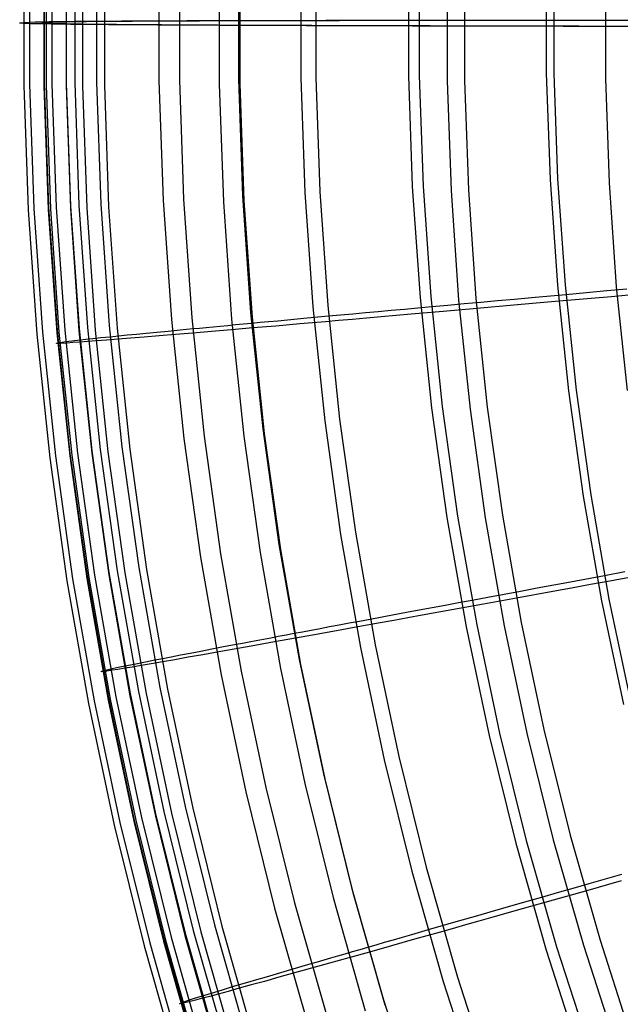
# Model space of a CAD drawing. Header units: millimetres. Extents: x 20498 to 21098, y 1199 to 1799.
# Tile 31 of 110: x 20498 to 20548, y 1417 to 1499. Entities that reach past the tile are written whole.
import ezdxf

# ---------------------------------------------------------------- set-up
doc = ezdxf.new("R2010")
doc.units = ezdxf.units.MM
doc.layers.add('Rico Pouf Ferm Living', color=7, linetype='Continuous', true_color=0x000000)

msp = doc.modelspace()

# ---------------------------------------------------------------- linework, layer by layer
at = {"layer": 'Rico Pouf Ferm Living'}
for p, q in [((20498.704, 1504.298, 160.049), (20498.704, 1493.916, 160.03)), ((20499.92, 1504.311, 140.64), (20499.92, 1493.972, 140.621)), ((20500.563, 1504.266, 160.146), (20500.563, 1493.948, 160.127)), ((20501.773, 1504.279, 140.826), (20501.773, 1494.004, 140.807)), ((20502.476, 1504.303, 119.929), (20502.476, 1494.053, 119.911)), ((20504.307, 1504.271, 120.287), (20504.307, 1494.085, 120.269)), ((20498.222, 1504.201, 219.815), (20498.222, 1493.801, 219.796)), ((20499.907, 1504.127, 245.499), (20499.907, 1493.785, 245.48)), ((20500.081, 1504.169, 219.746), (20500.081, 1493.834, 219.727)), ((20501.756, 1504.095, 245.28), (20501.756, 1493.817, 245.262)), ((20503.127, 1504.031, 268.08), (20503.127, 1493.8, 268.061)), ((20504.953, 1504, 267.699), (20504.954, 1493.833, 267.681)), ((20509.512, 1504.229, 93.006), (20509.512, 1494.224, 92.988)), ((20511.224, 1504.198, 93.791), (20511.224, 1494.252, 93.772)), ((20514.56, 1503.758, 310.789), (20514.56, 1493.923, 310.771)), ((20516.16, 1504.13, 83.799), (20516.161, 1494.356, 83.781)), ((20516.279, 1503.73, 310.026), (20516.279, 1493.954, 310.009)), ((20521.381, 1504.056, 74.228), (20521.381, 1494.463, 74.21)), ((20522.629, 1504.032, 75.712), (20522.629, 1494.482, 75.695)), ((20530.371, 1503.912, 67.413), (20530.371, 1494.632, 67.396)), ((20531.277, 1503.893, 69.161), (20531.277, 1494.644, 69.144)), ((20541.895, 1503.722, 61.871), (20541.895, 1494.842, 61.854)), ((20542.534, 1503.708, 63.75), (20542.534, 1494.85, 63.734)), ((20533.611, 1503.367, 345.275), (20533.611, 1494.192, 345.258)), ((20535.062, 1503.344, 344.025), (20535.062, 1494.22, 344.008)), ((20546.834, 1503.111, 360.609), (20546.834, 1494.395, 360.593)), ((20497.876, 1499.031, 204.969), (20497.888, 1499.058, 189.442)), ((20498.177, 1499.004, 219.806), (20497.876, 1499.031, 204.969)), ((20497.888, 1499.058, 189.442), (20498.659, 1499.11, 160.039)), ((20498.796, 1498.982, 232.668), (20498.177, 1499.004, 219.806)), ((20498.659, 1499.11, 160.039), (20499.169, 1499.127, 150.32)), ((20499.266, 1498.97, 239.078), (20498.796, 1498.982, 232.668)), ((20499.169, 1499.127, 150.32), (20499.876, 1499.145, 140.631)), ((20499.862, 1498.959, 245.49), (20499.266, 1498.97, 239.078)), ((20499.737, 1499.031, 204.952), (20499.749, 1499.058, 189.466)), ((20500.036, 1499.004, 219.736), (20499.737, 1499.031, 204.952)), ((20499.749, 1499.058, 189.466), (20500.518, 1499.11, 160.137)), ((20500.508, 1498.949, 251.194), (20499.862, 1498.959, 245.49)), ((20499.876, 1499.145, 140.631), (20500.364, 1499.154, 135.414)), ((20500.652, 1498.982, 232.532), (20500.036, 1499.004, 219.736)), ((20500.364, 1499.154, 135.414), (20500.942, 1499.163, 130.242)), ((20501.256, 1498.939, 256.822), (20500.508, 1498.949, 251.194)), ((20500.518, 1499.11, 160.137), (20501.026, 1499.127, 150.454)), ((20501.12, 1498.971, 238.903), (20500.652, 1498.982, 232.532)), ((20500.942, 1499.163, 130.242), (20501.626, 1499.172, 125.087)), ((20501.026, 1499.127, 150.454), (20501.728, 1499.144, 140.816)), ((20501.712, 1498.959, 245.271), (20501.12, 1498.971, 238.903)), ((20502.113, 1498.929, 262.43), (20501.256, 1498.939, 256.822)), ((20501.626, 1499.172, 125.087), (20502.431, 1499.181, 119.92)), ((20502.353, 1498.949, 250.934), (20501.712, 1498.959, 245.271)), ((20501.728, 1499.144, 140.816), (20502.214, 1499.154, 135.635)), ((20503.083, 1498.919, 268.07), (20502.113, 1498.929, 262.43)), ((20502.214, 1499.154, 135.635), (20502.787, 1499.163, 130.504)), ((20503.095, 1498.939, 256.521), (20502.353, 1498.949, 250.934)), ((20502.431, 1499.181, 119.92), (20503.117, 1499.188, 116.067)), ((20502.787, 1499.163, 130.504), (20503.465, 1499.172, 125.395)), ((20504.138, 1498.909, 273.614), (20503.083, 1498.919, 268.07)), ((20503.946, 1498.929, 262.088), (20503.095, 1498.939, 256.521)), ((20503.117, 1499.188, 116.067), (20503.854, 1499.195, 112.358)), ((20503.465, 1499.172, 125.395), (20504.262, 1499.181, 120.278)), ((20503.854, 1499.195, 112.358), (20504.644, 1499.201, 108.79)), ((20504.909, 1498.92, 267.69), (20503.946, 1498.929, 262.088)), ((20505.297, 1498.899, 279.15), (20504.138, 1498.909, 273.614)), ((20504.262, 1499.181, 120.278), (20504.941, 1499.187, 116.466)), ((20504.644, 1499.201, 108.79), (20505.491, 1499.207, 105.362)), ((20505.958, 1498.91, 273.196), (20504.909, 1498.92, 267.69)), ((20504.941, 1499.187, 116.466), (20505.669, 1499.194, 112.8)), ((20506.561, 1498.89, 284.652), (20505.297, 1498.899, 279.15)), ((20505.491, 1499.207, 105.362), (20506.394, 1499.213, 102.071)), ((20505.669, 1499.194, 112.8), (20506.449, 1499.2, 109.28)), ((20507.108, 1498.9, 278.693), (20505.958, 1498.91, 273.196)), ((20506.394, 1499.213, 102.071), (20507.357, 1499.219, 98.914)), ((20506.449, 1499.2, 109.28), (20507.283, 1499.206, 105.903)), ((20507.931, 1498.88, 290.096), (20506.561, 1498.89, 284.652)), ((20508.362, 1498.89, 284.154), (20507.108, 1498.9, 278.693)), ((20507.283, 1499.206, 105.903), (20508.171, 1499.212, 102.667)), ((20507.357, 1499.219, 98.914), (20508.381, 1499.224, 95.89)), ((20509.41, 1498.87, 295.456), (20507.931, 1498.88, 290.096)), ((20508.171, 1499.212, 102.667), (20509.116, 1499.217, 99.569)), ((20509.722, 1498.881, 289.553), (20508.362, 1498.89, 284.154)), ((20508.381, 1499.224, 95.89), (20509.469, 1499.229, 92.997)), ((20509.116, 1499.217, 99.569), (20510.119, 1499.223, 96.608)), ((20511, 1498.861, 300.707), (20509.41, 1498.87, 295.456)), ((20509.469, 1499.229, 92.997), (20510.037, 1499.232, 91.598)), ((20511.187, 1498.871, 294.865), (20509.722, 1498.881, 289.553)), ((20510.037, 1499.232, 91.598), (20510.622, 1499.234, 90.231)), ((20510.119, 1499.223, 96.608), (20511.181, 1499.228, 93.781)), ((20510.622, 1499.234, 90.231), (20511.227, 1499.236, 88.896)), ((20512.702, 1498.852, 305.823), (20511, 1498.861, 300.707)), ((20511.181, 1499.228, 93.781), (20511.735, 1499.23, 92.418)), ((20512.761, 1498.862, 300.064), (20511.187, 1498.871, 294.865)), ((20511.227, 1499.236, 88.896), (20511.851, 1499.239, 87.591)), ((20511.735, 1499.23, 92.418), (20512.305, 1499.233, 91.088)), ((20511.851, 1499.239, 87.591), (20512.497, 1499.241, 86.317)), ((20512.305, 1499.233, 91.088), (20512.891, 1499.235, 89.792)), ((20512.497, 1499.241, 86.317), (20513.164, 1499.243, 85.074)), ((20514.517, 1498.843, 310.78), (20512.702, 1498.852, 305.823)), ((20514.444, 1498.853, 305.123), (20512.761, 1498.862, 300.064)), ((20512.891, 1499.235, 89.792), (20513.496, 1499.237, 88.528)), ((20513.164, 1499.243, 85.074), (20513.856, 1499.245, 83.86)), ((20513.496, 1499.237, 88.528), (20514.12, 1499.239, 87.297)), ((20513.856, 1499.245, 83.86), (20514.572, 1499.247, 82.675)), ((20514.12, 1499.239, 87.297), (20514.764, 1499.241, 86.097)), ((20516.236, 1498.845, 310.017), (20514.444, 1498.853, 305.123)), ((20516.449, 1498.835, 315.559), (20514.517, 1498.843, 310.78)), ((20514.572, 1499.247, 82.675), (20515.314, 1499.249, 81.52)), ((20514.764, 1499.241, 86.097), (20515.43, 1499.243, 84.928)), ((20515.314, 1499.249, 81.52), (20516.083, 1499.251, 80.394)), ((20515.43, 1499.243, 84.928), (20516.118, 1499.245, 83.79)), ((20516.083, 1499.251, 80.394), (20516.881, 1499.253, 79.296)), ((20516.118, 1499.245, 83.79), (20516.83, 1499.247, 82.681)), ((20518.142, 1498.836, 314.73), (20516.236, 1498.845, 310.017)), ((20517.459, 1498.831, 317.884), (20516.449, 1498.835, 315.559)), ((20516.83, 1499.247, 82.681), (20517.567, 1499.249, 81.602)), ((20516.881, 1499.253, 79.296), (20517.709, 1499.255, 78.226)), ((20518.501, 1498.827, 320.169), (20517.459, 1498.831, 317.884)), ((20517.567, 1499.249, 81.602), (20518.33, 1499.251, 80.551)), ((20517.709, 1499.255, 78.226), (20518.567, 1499.257, 77.183)), ((20520.164, 1498.828, 319.275), (20518.142, 1498.836, 314.73)), ((20518.33, 1499.251, 80.551), (20519.121, 1499.253, 79.529)), ((20519.573, 1498.823, 322.417), (20518.501, 1498.827, 320.169)), ((20518.567, 1499.257, 77.183), (20519.457, 1499.259, 76.168)), ((20519.121, 1499.253, 79.529), (20519.941, 1499.255, 78.533)), ((20519.457, 1499.259, 76.168), (20520.381, 1499.261, 75.18)), ((20520.677, 1498.819, 324.629), (20519.573, 1498.823, 322.417)), ((20519.941, 1499.255, 78.533), (20520.791, 1499.257, 77.564)), ((20521.22, 1498.824, 321.49), (20520.164, 1498.828, 319.275)), ((20520.381, 1499.261, 75.18), (20521.339, 1499.262, 74.219)), ((20521.812, 1498.815, 326.808), (20520.677, 1498.819, 324.629)), ((20520.791, 1499.257, 77.564), (20521.673, 1499.258, 76.621)), ((20522.308, 1498.82, 323.669), (20521.22, 1498.824, 321.49)), ((20521.339, 1499.262, 74.219), (20522.386, 1499.264, 73.235)), ((20521.673, 1499.258, 76.621), (20522.588, 1499.26, 75.703)), ((20522.981, 1498.811, 328.955), (20521.812, 1498.815, 326.808)), ((20523.427, 1498.817, 325.816), (20522.308, 1498.82, 323.669)), ((20522.386, 1499.264, 73.235), (20523.459, 1499.266, 72.292)), ((20522.588, 1499.26, 75.703), (20523.589, 1499.262, 74.763)), ((20524.183, 1498.807, 331.074), (20522.981, 1498.811, 328.955)), ((20524.578, 1498.813, 327.931), (20523.427, 1498.817, 325.816)), ((20523.459, 1499.266, 72.292), (20524.555, 1499.268, 71.388)), ((20523.589, 1499.262, 74.763), (20524.615, 1499.263, 73.86)), ((20525.419, 1498.804, 333.165), (20524.183, 1498.807, 331.074)), ((20524.555, 1499.268, 71.388), (20525.673, 1499.269, 70.522)), ((20525.762, 1498.809, 330.018), (20524.578, 1498.813, 327.931)), ((20524.615, 1499.263, 73.86), (20525.666, 1499.265, 72.994)), ((20527.993, 1498.796, 337.275), (20525.419, 1498.804, 333.165)), ((20525.666, 1499.265, 72.994), (20526.74, 1499.266, 72.162)), ((20525.673, 1499.269, 70.522), (20526.811, 1499.271, 69.692)), ((20526.98, 1498.806, 332.079), (20525.762, 1498.809, 330.018)), ((20526.74, 1499.266, 72.162), (20527.836, 1499.268, 71.363)), ((20526.811, 1499.271, 69.692), (20527.968, 1499.272, 68.897)), ((20529.518, 1498.798, 336.13), (20526.98, 1498.806, 332.079)), ((20527.836, 1499.268, 71.363), (20528.951, 1499.269, 70.596)), ((20527.968, 1499.272, 68.897), (20529.142, 1499.273, 68.135)), ((20530.709, 1498.789, 341.303), (20527.993, 1498.796, 337.275)), ((20528.951, 1499.269, 70.596), (20530.085, 1499.27, 69.86)), ((20529.142, 1499.273, 68.135), (20530.33, 1499.275, 67.405)), ((20532.197, 1498.791, 340.104), (20529.518, 1498.798, 336.13)), ((20530.085, 1499.27, 69.86), (20531.236, 1499.272, 69.153)), ((20530.33, 1499.275, 67.405), (20531.721, 1499.276, 66.598)), ((20533.571, 1498.782, 345.266), (20530.709, 1498.789, 341.303)), ((20531.236, 1499.272, 69.153), (20532.586, 1499.273, 68.37)), ((20531.721, 1499.276, 66.598), (20533.133, 1499.277, 65.826)), ((20535.022, 1498.785, 344.016), (20532.197, 1498.791, 340.104)), ((20532.586, 1499.273, 68.37), (20533.958, 1499.274, 67.62)), ((20533.133, 1499.277, 65.826), (20534.562, 1499.279, 65.088)), ((20536.704, 1498.775, 349.325), (20533.571, 1498.782, 345.266)), ((20533.958, 1499.274, 67.62), (20535.351, 1499.276, 66.901)), ((20534.562, 1499.279, 65.088), (20536.006, 1499.28, 64.383)), ((20538.115, 1498.777, 348.023), (20535.022, 1498.785, 344.016)), ((20535.351, 1499.276, 66.901), (20536.76, 1499.277, 66.212)), ((20536.006, 1499.28, 64.383), (20537.46, 1499.281, 63.709)), ((20538.306, 1498.772, 351.294), (20536.704, 1498.775, 349.325)), ((20536.76, 1499.277, 66.212), (20538.183, 1499.278, 65.553)), ((20537.46, 1499.281, 63.709), (20538.922, 1499.282, 63.065)), ((20539.695, 1498.774, 349.964), (20538.115, 1498.777, 348.023)), ((20538.183, 1499.278, 65.553), (20539.615, 1499.279, 64.923)), ((20539.936, 1498.768, 353.224), (20538.306, 1498.772, 351.294)), ((20538.922, 1499.282, 63.065), (20541.857, 1499.285, 61.862)), ((20539.615, 1499.279, 64.923), (20542.495, 1499.281, 63.742)), ((20541.302, 1498.771, 351.866), (20539.695, 1498.774, 349.964)), ((20541.598, 1498.765, 355.118), (20539.936, 1498.768, 353.224)), ((20542.939, 1498.767, 353.733), (20541.302, 1498.771, 351.866)), ((20543.293, 1498.762, 356.977), (20541.598, 1498.765, 355.118)), ((20541.857, 1499.285, 61.862), (20543.617, 1499.286, 61.193)), ((20542.495, 1499.281, 63.742), (20544.222, 1499.282, 63.085)), ((20544.608, 1498.764, 355.565), (20542.939, 1498.767, 353.733)), ((20545.025, 1498.758, 358.805), (20543.293, 1498.762, 356.977)), ((20543.617, 1499.286, 61.193), (20545.354, 1499.287, 60.574)), ((20544.222, 1499.282, 63.085), (20545.922, 1499.283, 62.479)), ((20546.314, 1498.761, 357.364), (20544.608, 1498.764, 355.565)), ((20546.797, 1498.755, 360.601), (20545.025, 1498.758, 358.805)), ((20545.354, 1499.287, 60.574), (20547.096, 1499.288, 59.999)), ((20545.922, 1499.283, 62.479), (20547.624, 1499.284, 61.917)), ((20548.059, 1498.758, 359.134), (20546.314, 1498.761, 357.364)), ((20548.849, 1498.752, 362.596), (20546.797, 1498.755, 360.601)), ((20547.096, 1499.288, 59.999), (20548.871, 1499.289, 59.459)), ((20547.624, 1499.284, 61.917), (20549.359, 1499.285, 61.39)), ((20550.081, 1498.754, 361.098), (20548.059, 1498.758, 359.134)), ((20516.161, 1494.356, 83.781), (20516.5, 1484.587, 83.763)), ((20521.381, 1494.463, 74.21), (20521.714, 1484.877, 74.193)), ((20522.629, 1494.482, 75.695), (20522.961, 1484.939, 75.677)), ((20530.371, 1494.632, 67.396), (20530.693, 1485.357, 67.379)), ((20531.277, 1494.644, 69.144), (20531.598, 1485.401, 69.128)), ((20541.895, 1494.842, 61.854), (20542.203, 1485.967, 61.838)), ((20542.534, 1494.85, 63.734), (20542.841, 1485.997, 63.718)), ((20546.834, 1494.395, 360.593), (20547.137, 1485.684, 360.578)), ((20498.222, 1493.801, 219.796), (20498.583, 1483.407, 219.778)), ((20498.704, 1493.916, 160.03), (20499.065, 1483.541, 160.011)), ((20499.907, 1493.785, 245.48), (20500.266, 1483.449, 245.461)), ((20499.92, 1493.972, 140.621), (20500.279, 1483.639, 140.602)), ((20500.081, 1493.834, 219.727), (20500.44, 1483.504, 219.708)), ((20500.563, 1493.948, 160.127), (20500.921, 1483.637, 160.108)), ((20501.756, 1493.817, 245.262), (20502.113, 1483.545, 245.243)), ((20501.773, 1494.004, 140.807), (20502.13, 1483.735, 140.788)), ((20502.476, 1494.053, 119.911), (20502.832, 1483.809, 119.892)), ((20503.127, 1493.8, 268.061), (20503.483, 1483.576, 268.043)), ((20504.307, 1494.085, 120.269), (20504.66, 1483.904, 120.25)), ((20504.954, 1493.833, 267.681), (20505.307, 1483.671, 267.662)), ((20509.512, 1494.224, 92.988), (20509.859, 1484.225, 92.969)), ((20511.224, 1494.252, 93.772), (20511.57, 1484.312, 93.754)), ((20514.56, 1493.923, 310.771), (20514.901, 1484.094, 310.753)), ((20516.279, 1493.954, 310.009), (20516.618, 1484.184, 309.991)), ((20533.611, 1494.192, 345.258), (20533.929, 1485.023, 345.241)), ((20535.062, 1494.22, 344.008), (20535.378, 1485.101, 343.991)), ((20530.693, 1485.357, 67.379), (20531.337, 1476.099, 67.363)), ((20531.598, 1485.401, 69.128), (20532.239, 1476.174, 69.111)), ((20542.203, 1485.967, 61.838), (20542.82, 1477.108, 61.822)), ((20542.841, 1485.997, 63.718), (20543.456, 1477.16, 63.702)), ((20547.137, 1485.684, 360.578), (20547.742, 1476.989, 360.562)), ((20516.5, 1484.587, 83.763), (20517.178, 1474.837, 83.746)), ((20521.714, 1484.877, 74.193), (20522.379, 1475.307, 74.176)), ((20522.961, 1484.939, 75.677), (20523.623, 1475.412, 75.66)), ((20533.929, 1485.023, 345.241), (20534.566, 1475.871, 345.225)), ((20535.378, 1485.101, 343.991), (20536.012, 1475.999, 343.975)), ((20502.13, 1483.735, 140.788), (20502.843, 1473.485, 140.77)), ((20502.832, 1483.809, 119.892), (20503.543, 1473.584, 119.874)), ((20504.66, 1483.904, 120.25), (20505.367, 1473.742, 120.232)), ((20505.307, 1483.671, 267.662), (20506.012, 1473.528, 267.644)), ((20509.859, 1484.225, 92.969), (20510.554, 1474.243, 92.951)), ((20511.57, 1484.312, 93.754), (20512.26, 1474.39, 93.737)), ((20514.901, 1484.094, 310.753), (20515.584, 1474.282, 310.735)), ((20516.618, 1484.184, 309.991), (20517.297, 1474.433, 309.973)), ((20498.583, 1483.407, 219.778), (20499.305, 1473.032, 219.759)), ((20499.065, 1483.541, 160.011), (20499.785, 1473.184, 159.992)), ((20500.266, 1483.449, 245.461), (20500.984, 1473.131, 245.443)), ((20500.279, 1483.639, 140.602), (20500.997, 1473.325, 140.584)), ((20500.44, 1483.504, 219.708), (20501.157, 1473.194, 219.69)), ((20500.921, 1483.637, 160.108), (20501.637, 1473.344, 160.09)), ((20502.113, 1483.545, 245.243), (20502.826, 1473.292, 245.224)), ((20503.483, 1483.576, 268.043), (20504.193, 1473.369, 268.024)), ((20542.82, 1477.108, 61.822), (20543.743, 1468.276, 61.806)), ((20543.456, 1477.16, 63.702), (20544.377, 1468.35, 63.686)), ((20540.659, 1476.091, 64.881), (20543.528, 1476.352, 63.7)), ((20543.528, 1476.352, 63.7), (20545.248, 1476.508, 63.044)), ((20545.248, 1476.508, 63.044), (20546.94, 1476.662, 62.438)), ((20546.94, 1476.662, 62.438), (20548.636, 1476.816, 61.876)), ((20549.07, 1476.31, 359.093), (20547.332, 1476.156, 357.323)), ((20547.742, 1476.989, 360.562), (20548.648, 1468.32, 360.547)), ((20531.337, 1476.099, 67.363), (20532.302, 1466.869, 67.346)), ((20532.239, 1476.174, 69.111), (20533.201, 1466.975, 69.095)), ((20532.314, 1475.33, 69.109), (20533.658, 1475.453, 68.327)), ((20533.658, 1475.453, 68.327), (20535.025, 1475.577, 67.577)), ((20534.566, 1475.871, 345.225), (20535.52, 1466.746, 345.208)), ((20535.025, 1475.577, 67.577), (20536.412, 1475.704, 66.858)), ((20536.012, 1475.999, 343.975), (20536.96, 1466.924, 343.959)), ((20539.166, 1475.436, 347.98), (20536.085, 1475.166, 343.973)), ((20536.412, 1475.704, 66.858), (20537.816, 1475.832, 66.17)), ((20537.816, 1475.832, 66.17), (20539.232, 1475.961, 65.511)), ((20540.739, 1475.575, 349.922), (20539.166, 1475.436, 347.98)), ((20539.232, 1475.961, 65.511), (20540.659, 1476.091, 64.881)), ((20542.34, 1475.716, 351.825), (20540.739, 1475.575, 349.922)), ((20543.97, 1475.859, 353.691), (20542.34, 1475.716, 351.825)), ((20545.633, 1476.006, 355.523), (20543.97, 1475.859, 353.691)), ((20547.332, 1476.156, 357.323), (20545.633, 1476.006, 355.523)), ((20517.178, 1474.837, 83.746), (20518.194, 1465.116, 83.728)), ((20522.379, 1475.307, 74.176), (20523.377, 1465.766, 74.159)), ((20523.623, 1475.412, 75.66), (20524.616, 1465.915, 75.643)), ((20523.701, 1474.541, 75.659), (20524.697, 1474.632, 74.719)), ((20524.697, 1474.632, 74.719), (20525.72, 1474.726, 73.816)), ((20525.72, 1474.726, 73.816), (20526.767, 1474.822, 72.949)), ((20526.767, 1474.822, 72.949), (20527.836, 1474.92, 72.118)), ((20527.836, 1474.92, 72.118), (20528.928, 1475.02, 71.319)), ((20530.603, 1474.686, 336.087), (20528.076, 1474.465, 332.035)), ((20528.928, 1475.02, 71.319), (20530.039, 1475.122, 70.553)), ((20530.039, 1475.122, 70.553), (20531.168, 1475.225, 69.816)), ((20533.272, 1474.919, 340.06), (20530.603, 1474.686, 336.087)), ((20531.168, 1475.225, 69.816), (20532.314, 1475.33, 69.109)), ((20536.085, 1475.166, 343.973), (20533.272, 1474.919, 340.06)), ((20510.554, 1474.243, 92.951), (20511.594, 1464.293, 92.934)), ((20512.26, 1474.39, 93.737), (20513.294, 1464.499, 93.719)), ((20515.267, 1473.759, 87.251), (20515.909, 1473.819, 86.051)), ((20515.584, 1474.282, 310.735), (20516.606, 1464.5, 310.718)), ((20515.909, 1473.819, 86.051), (20516.572, 1473.881, 84.882)), ((20516.572, 1473.881, 84.882), (20517.257, 1473.945, 83.744)), ((20517.257, 1473.945, 83.744), (20517.966, 1474.011, 82.636)), ((20517.297, 1474.433, 309.973), (20518.313, 1464.71, 309.956)), ((20517.966, 1474.011, 82.636), (20518.7, 1474.079, 81.556)), ((20518.7, 1474.079, 81.556), (20519.461, 1474.149, 80.506)), ((20521.287, 1473.876, 319.23), (20519.273, 1473.703, 314.685)), ((20519.461, 1474.149, 80.506), (20520.248, 1474.222, 79.483)), ((20520.248, 1474.222, 79.483), (20521.065, 1474.298, 78.488)), ((20521.065, 1474.298, 78.488), (20521.912, 1474.376, 77.519)), ((20522.34, 1473.967, 321.445), (20521.287, 1473.876, 319.23)), ((20521.912, 1474.376, 77.519), (20522.79, 1474.457, 76.576)), ((20523.423, 1474.061, 323.624), (20522.34, 1473.967, 321.445)), ((20522.79, 1474.457, 76.576), (20523.701, 1474.541, 75.659)), ((20524.537, 1474.157, 325.771), (20523.423, 1474.061, 323.624)), ((20525.684, 1474.257, 327.887), (20524.537, 1474.157, 325.771)), ((20526.863, 1474.359, 329.974), (20525.684, 1474.257, 327.887)), ((20528.076, 1474.465, 332.035), (20526.863, 1474.359, 329.974)), ((20499.305, 1473.032, 219.759), (20500.386, 1462.688, 219.74)), ((20499.785, 1473.184, 159.992), (20500.864, 1462.858, 159.974)), ((20500.984, 1473.131, 245.443), (20502.059, 1462.845, 245.425)), ((20500.997, 1473.325, 140.584), (20502.072, 1463.041, 140.565)), ((20501.157, 1473.194, 219.69), (20502.232, 1462.914, 219.671)), ((20501.637, 1473.344, 160.09), (20502.709, 1463.083, 160.072)), ((20502.826, 1473.292, 245.224), (20503.895, 1463.07, 245.206)), ((20502.843, 1473.485, 140.77), (20503.911, 1463.265, 140.751)), ((20503.543, 1473.584, 119.874), (20504.609, 1463.389, 119.856)), ((20504.193, 1473.369, 268.024), (20505.256, 1463.193, 268.006)), ((20505.367, 1473.742, 120.232), (20506.426, 1463.611, 120.214)), ((20506.012, 1473.528, 267.644), (20507.069, 1463.416, 267.626)), ((20506.125, 1472.88, 116.418), (20506.85, 1472.952, 112.753)), ((20506.85, 1472.952, 112.753), (20507.627, 1473.029, 109.233)), ((20507.627, 1473.029, 109.233), (20508.458, 1473.11, 105.856)), ((20508.458, 1473.11, 105.856), (20509.342, 1473.196, 102.62)), ((20509.342, 1473.196, 102.62), (20510.283, 1473.286, 99.522)), ((20510.887, 1472.992, 289.506), (20509.533, 1472.88, 284.107)), ((20510.283, 1473.286, 99.522), (20511.282, 1473.382, 96.561)), ((20512.347, 1473.114, 294.818), (20510.887, 1472.992, 289.506)), ((20511.282, 1473.382, 96.561), (20512.34, 1473.483, 93.735)), ((20512.34, 1473.483, 93.735), (20512.892, 1473.535, 92.372)), ((20513.914, 1473.246, 300.017), (20512.347, 1473.114, 294.818)), ((20512.892, 1473.535, 92.372), (20513.459, 1473.588, 91.042)), ((20513.459, 1473.588, 91.042), (20514.043, 1473.644, 89.746)), ((20515.59, 1473.388, 305.077), (20513.914, 1473.246, 300.017)), ((20514.043, 1473.644, 89.746), (20514.646, 1473.7, 88.482)), ((20514.646, 1473.7, 88.482), (20515.267, 1473.759, 87.251)), ((20517.376, 1473.54, 309.972), (20515.59, 1473.388, 305.077)), ((20519.273, 1473.703, 314.685), (20517.376, 1473.54, 309.972)), ((20500.942, 1472.25, 204.904), (20500.954, 1472.28, 189.417)), ((20501.241, 1472.25, 219.688), (20500.942, 1472.25, 204.904)), ((20500.954, 1472.28, 189.417), (20501.72, 1472.403, 160.088)), ((20501.854, 1472.282, 232.484), (20501.241, 1472.25, 219.688)), ((20501.72, 1472.403, 160.088), (20502.226, 1472.466, 150.406)), ((20502.32, 1472.312, 238.855), (20501.854, 1472.282, 232.484)), ((20502.226, 1472.466, 150.406), (20502.926, 1472.547, 140.768)), ((20502.91, 1472.354, 245.223), (20502.32, 1472.312, 238.855)), ((20503.548, 1472.401, 250.886), (20502.91, 1472.354, 245.223)), ((20502.926, 1472.547, 140.768), (20503.409, 1472.6, 135.587)), ((20503.409, 1472.6, 135.587), (20503.981, 1472.661, 130.456)), ((20504.288, 1472.457, 256.473), (20503.548, 1472.401, 250.886)), ((20503.981, 1472.661, 130.456), (20504.655, 1472.731, 125.347)), ((20505.135, 1472.524, 262.04), (20504.288, 1472.457, 256.473)), ((20504.655, 1472.731, 125.347), (20505.45, 1472.812, 120.23)), ((20506.094, 1472.6, 267.642), (20505.135, 1472.524, 262.04)), ((20505.45, 1472.812, 120.23), (20506.125, 1472.88, 116.418)), ((20507.138, 1472.684, 273.149), (20506.094, 1472.6, 267.642)), ((20508.284, 1472.777, 278.646), (20507.138, 1472.684, 273.149)), ((20509.533, 1472.88, 284.107), (20508.284, 1472.777, 278.646)), ((20543.743, 1468.276, 61.806), (20544.972, 1459.482, 61.791)), ((20544.377, 1468.35, 63.686), (20545.603, 1459.577, 63.67)), ((20532.302, 1466.869, 67.346), (20533.586, 1457.678, 67.33)), ((20533.201, 1466.975, 69.095), (20534.481, 1457.815, 69.078)), ((20535.52, 1466.746, 345.208), (20536.79, 1457.659, 345.192)), ((20536.96, 1466.924, 343.959), (20538.223, 1457.888, 343.943)), ((20523.377, 1465.766, 74.159), (20524.704, 1456.266, 74.142)), ((20524.616, 1465.915, 75.643), (20525.938, 1456.457, 75.627)), ((20518.194, 1465.116, 83.728), (20519.547, 1455.436, 83.711)), ((20511.594, 1464.293, 92.934), (20512.979, 1454.384, 92.916)), ((20513.294, 1464.499, 93.719), (20514.67, 1454.649, 93.701)), ((20516.606, 1464.5, 310.718), (20517.968, 1454.76, 310.701)), ((20518.313, 1464.71, 309.956), (20519.666, 1455.029, 309.939)), ((20502.709, 1463.083, 160.072), (20504.137, 1452.865, 160.054)), ((20503.895, 1463.07, 245.206), (20505.318, 1452.89, 245.188)), ((20503.911, 1463.265, 140.751), (20505.333, 1453.089, 140.733)), ((20504.609, 1463.389, 119.856), (20506.027, 1453.238, 119.838)), ((20505.256, 1463.193, 268.006), (20506.672, 1453.061, 267.988)), ((20506.426, 1463.611, 120.214), (20507.836, 1453.522, 120.196)), ((20507.069, 1463.416, 267.626), (20508.477, 1453.346, 267.608)), ((20500.386, 1462.688, 219.74), (20501.826, 1452.388, 219.722)), ((20500.864, 1462.858, 159.974), (20502.301, 1452.576, 159.956)), ((20502.059, 1462.845, 245.425), (20503.491, 1452.602, 245.406)), ((20502.072, 1463.041, 140.565), (20503.503, 1452.801, 140.547)), ((20502.232, 1462.914, 219.671), (20503.663, 1452.678, 219.653)), ((20544.972, 1459.482, 61.791), (20546.506, 1450.735, 61.776)), ((20545.603, 1459.577, 63.67), (20547.133, 1450.852, 63.655)), ((20533.586, 1457.678, 67.33), (20535.189, 1448.537, 67.314)), ((20534.481, 1457.815, 69.078), (20536.079, 1448.705, 69.062)), ((20536.79, 1457.659, 345.192), (20538.374, 1448.623, 345.177)), ((20538.223, 1457.888, 343.943), (20539.799, 1448.9, 343.927)), ((20524.704, 1456.266, 74.142), (20526.361, 1446.817, 74.125)), ((20525.938, 1456.457, 75.627), (20527.587, 1447.052, 75.61)), ((20519.547, 1455.436, 83.711), (20521.235, 1445.808, 83.694)), ((20519.666, 1455.029, 309.939), (20521.354, 1445.4, 309.922)), ((20512.979, 1454.384, 92.916), (20514.707, 1444.529, 92.899)), ((20514.67, 1454.649, 93.701), (20516.388, 1444.852, 93.684)), ((20517.968, 1454.76, 310.701), (20519.666, 1445.072, 310.684)), ((20506.027, 1453.238, 119.838), (20507.798, 1443.142, 119.82)), ((20507.836, 1453.522, 120.196), (20509.595, 1443.489, 120.179)), ((20508.477, 1453.346, 267.608), (20510.233, 1443.331, 267.591)), ((20501.826, 1452.388, 219.722), (20503.622, 1442.144, 219.704)), ((20502.301, 1452.576, 159.956), (20504.095, 1442.35, 159.938)), ((20503.491, 1452.602, 245.406), (20505.277, 1442.415, 245.389)), ((20503.503, 1452.801, 140.547), (20505.289, 1442.617, 140.53)), ((20503.663, 1452.678, 219.653), (20505.448, 1442.497, 219.635)), ((20504.137, 1452.865, 160.054), (20505.919, 1442.702, 160.036)), ((20505.318, 1452.89, 245.188), (20507.093, 1442.767, 245.171)), ((20505.333, 1453.089, 140.733), (20507.108, 1442.969, 140.716)), ((20506.672, 1453.061, 267.988), (20508.439, 1442.984, 267.97)), ((20543.923, 1452.32, 64.839), (20546.756, 1452.847, 63.659)), ((20547.195, 1452.377, 353.65), (20545.586, 1452.083, 351.783)), ((20546.756, 1452.847, 63.659), (20548.454, 1453.162, 63.002)), ((20548.837, 1452.677, 355.482), (20547.195, 1452.377, 353.65)), ((20538.361, 1451.286, 67.534), (20539.731, 1451.541, 66.815)), ((20539.731, 1451.541, 66.815), (20541.116, 1451.799, 66.127)), ((20541.116, 1451.799, 66.127), (20542.515, 1452.059, 65.469)), ((20544.005, 1451.794, 349.88), (20542.452, 1451.51, 347.938)), ((20542.515, 1452.059, 65.469), (20543.923, 1452.32, 64.839)), ((20545.586, 1452.083, 351.783), (20544.005, 1451.794, 349.88)), ((20534.553, 1450.577, 69.773), (20535.685, 1450.788, 69.066)), ((20535.685, 1450.788, 69.066), (20537.012, 1451.035, 68.284)), ((20539.411, 1450.955, 343.931), (20536.633, 1450.448, 340.017)), ((20537.012, 1451.035, 68.284), (20538.361, 1451.286, 67.534)), ((20542.452, 1451.51, 347.938), (20539.411, 1450.955, 343.931)), ((20546.506, 1450.735, 61.776), (20548.342, 1442.047, 61.761)), ((20547.133, 1450.852, 63.655), (20548.965, 1442.186, 63.64)), ((20530.208, 1449.767, 72.905), (20531.264, 1449.964, 72.074)), ((20531.264, 1449.964, 72.074), (20532.341, 1450.165, 71.275)), ((20533.998, 1449.968, 336.043), (20531.503, 1449.514, 331.991)), ((20532.341, 1450.165, 71.275), (20533.438, 1450.369, 70.509)), ((20533.438, 1450.369, 70.509), (20534.553, 1450.577, 69.773)), ((20536.633, 1450.448, 340.017), (20533.998, 1449.968, 336.043)), ((20526.281, 1449.033, 76.531), (20527.181, 1449.202, 75.614)), ((20527.181, 1449.202, 75.614), (20528.165, 1449.385, 74.674)), ((20529.141, 1449.085, 327.842), (20528.009, 1448.879, 325.726)), ((20528.165, 1449.385, 74.674), (20529.174, 1449.574, 73.771)), ((20530.305, 1449.296, 329.93), (20529.141, 1449.085, 327.842)), ((20529.174, 1449.574, 73.771), (20530.208, 1449.767, 72.905)), ((20531.503, 1449.514, 331.991), (20530.305, 1449.296, 329.93)), ((20521.519, 1448.141, 82.59), (20522.244, 1448.277, 81.511)), ((20522.244, 1448.277, 81.511), (20522.995, 1448.418, 80.461)), ((20524.8, 1448.298, 319.184), (20522.812, 1447.939, 314.639)), ((20522.995, 1448.418, 80.461), (20523.772, 1448.564, 79.438)), ((20523.772, 1448.564, 79.438), (20524.578, 1448.715, 78.443)), ((20524.578, 1448.715, 78.443), (20525.414, 1448.871, 77.474)), ((20525.839, 1448.486, 321.4), (20524.8, 1448.298, 319.184)), ((20525.414, 1448.871, 77.474), (20526.281, 1449.033, 76.531)), ((20526.908, 1448.68, 323.579), (20525.839, 1448.486, 321.4)), ((20528.009, 1448.879, 325.726), (20526.908, 1448.68, 323.579)), ((20535.189, 1448.537, 67.314), (20537.108, 1439.457, 67.298)), ((20536.079, 1448.705, 69.062), (20537.991, 1439.656, 69.047)), ((20538.374, 1448.623, 345.177), (20540.271, 1439.646, 345.161)), ((20539.799, 1448.9, 343.927), (20541.686, 1439.973, 343.912)), ((20517.646, 1447.41, 89.699), (20518.241, 1447.523, 88.436)), ((20518.241, 1447.523, 88.436), (20518.854, 1447.639, 87.205)), ((20518.854, 1447.639, 87.205), (20519.488, 1447.758, 86.005)), ((20520.938, 1447.601, 309.926), (20519.175, 1447.284, 305.031)), ((20519.488, 1447.758, 86.005), (20520.142, 1447.882, 84.836)), ((20520.142, 1447.882, 84.836), (20520.819, 1448.009, 83.698)), ((20520.819, 1448.009, 83.698), (20521.519, 1448.141, 82.59)), ((20522.812, 1447.939, 314.639), (20520.938, 1447.601, 309.926)), ((20513.005, 1446.527, 102.573), (20513.934, 1446.705, 99.475)), ((20513.934, 1446.705, 99.475), (20514.92, 1446.893, 96.515)), ((20515.973, 1446.711, 294.772), (20514.532, 1446.454, 289.459)), ((20514.92, 1446.893, 96.515), (20515.965, 1447.092, 93.688)), ((20515.965, 1447.092, 93.688), (20516.509, 1447.195, 92.325)), ((20517.521, 1446.987, 299.971), (20515.973, 1446.711, 294.772)), ((20516.509, 1447.195, 92.325), (20517.069, 1447.301, 90.996)), ((20517.069, 1447.301, 90.996), (20517.646, 1447.41, 89.699)), ((20519.175, 1447.284, 305.031), (20517.521, 1446.987, 299.971)), ((20526.361, 1446.817, 74.125), (20528.345, 1437.432, 74.109)), ((20527.587, 1447.052, 75.61), (20529.562, 1437.709, 75.594)), ((20508.378, 1445.627, 125.299), (20509.162, 1445.782, 120.183)), ((20509.162, 1445.782, 120.183), (20509.829, 1445.913, 116.37)), ((20510.831, 1445.8, 273.101), (20509.8, 1445.62, 267.595)), ((20509.829, 1445.913, 116.37), (20510.545, 1446.052, 112.705)), ((20510.545, 1446.052, 112.705), (20511.312, 1446.201, 109.185)), ((20511.962, 1445.999, 278.598), (20510.831, 1445.8, 273.101)), ((20511.312, 1446.201, 109.185), (20512.131, 1446.359, 105.809)), ((20513.195, 1446.217, 284.06), (20511.962, 1445.999, 278.598)), ((20512.131, 1446.359, 105.809), (20513.005, 1446.527, 102.573)), ((20514.532, 1446.454, 289.459), (20513.195, 1446.217, 284.06)), ((20521.235, 1445.808, 83.694), (20523.256, 1436.245, 83.678)), ((20504.724, 1444.83, 189.369), (20505.48, 1445.025, 160.04)), ((20505.48, 1445.025, 160.04), (20505.98, 1445.136, 150.358)), ((20506.073, 1444.985, 238.806), (20505.613, 1444.912, 232.436)), ((20505.98, 1445.136, 150.358), (20506.67, 1445.282, 140.72)), ((20506.655, 1445.081, 245.175), (20506.073, 1444.985, 238.806)), ((20507.286, 1445.187, 250.838), (20506.655, 1445.081, 245.175)), ((20506.67, 1445.282, 140.72), (20507.148, 1445.38, 135.539)), ((20507.148, 1445.38, 135.539), (20507.712, 1445.494, 130.408)), ((20508.016, 1445.311, 256.425), (20507.286, 1445.187, 250.838)), ((20507.712, 1445.494, 130.408), (20508.378, 1445.627, 125.299)), ((20508.852, 1445.455, 261.992), (20508.016, 1445.311, 256.425)), ((20509.8, 1445.62, 267.595), (20508.852, 1445.455, 261.992)), ((20519.666, 1445.072, 310.684), (20521.7, 1435.45, 310.667)), ((20521.354, 1445.4, 309.922), (20523.376, 1435.836, 309.905)), ((20504.713, 1444.798, 204.855), (20504.724, 1444.83, 189.369)), ((20505.008, 1444.824, 219.64), (20504.713, 1444.798, 204.855)), ((20505.613, 1444.912, 232.436), (20505.008, 1444.824, 219.64)), ((20514.707, 1444.529, 92.899), (20516.776, 1434.74, 92.882)), ((20516.388, 1444.852, 93.684), (20518.445, 1435.122, 93.667)), ((20509.595, 1443.489, 120.179), (20511.702, 1433.522, 120.161)), ((20510.233, 1443.331, 267.591), (20512.335, 1433.383, 267.573)), ((20505.289, 1442.617, 140.53), (20507.427, 1432.502, 140.512)), ((20505.448, 1442.497, 219.635), (20507.585, 1432.385, 219.618)), ((20505.919, 1442.702, 160.036), (20508.053, 1432.608, 160.018)), ((20507.093, 1442.767, 245.171), (20509.218, 1432.711, 245.153)), ((20507.108, 1442.969, 140.716), (20509.233, 1432.916, 140.698)), ((20507.798, 1443.142, 119.82), (20509.917, 1433.113, 119.803)), ((20508.439, 1442.984, 267.97), (20510.555, 1432.974, 267.953)), ((20503.622, 1442.144, 219.704), (20505.773, 1431.969, 219.687)), ((20504.095, 1442.35, 159.938), (20506.241, 1432.192, 159.92)), ((20505.277, 1442.415, 245.389), (20507.416, 1432.297, 245.371)), ((20537.108, 1439.457, 67.298), (20539.341, 1430.449, 67.283)), ((20537.991, 1439.656, 69.047), (20540.217, 1430.679, 69.031)), ((20540.271, 1439.646, 345.161), (20542.479, 1430.741, 345.146)), ((20541.686, 1439.973, 343.912), (20543.881, 1431.117, 343.896)), ((20529.562, 1437.709, 75.594), (20531.86, 1428.44, 75.578)), ((20528.345, 1437.432, 74.109), (20530.653, 1428.121, 74.093)), ((20523.256, 1436.245, 83.678), (20525.608, 1426.758, 83.661)), ((20518.445, 1435.122, 93.667), (20520.838, 1425.468, 93.651)), ((20521.7, 1435.45, 310.667), (20524.067, 1425.903, 310.651)), ((20523.376, 1435.836, 309.905), (20525.728, 1426.347, 309.889)), ((20516.776, 1434.74, 92.882), (20519.183, 1425.029, 92.865)), ((20511.702, 1433.522, 120.161), (20514.153, 1423.635, 120.144)), ((20508.053, 1432.608, 160.018), (20510.536, 1422.593, 160.001)), ((20509.218, 1432.711, 245.153), (20511.691, 1422.735, 245.136)), ((20509.233, 1432.916, 140.698), (20511.705, 1422.943, 140.681)), ((20509.917, 1433.113, 119.803), (20512.384, 1423.164, 119.785)), ((20510.555, 1432.974, 267.953), (20513.017, 1423.043, 267.936)), ((20512.335, 1433.383, 267.573), (20514.782, 1423.514, 267.557)), ((20505.773, 1431.969, 219.687), (20508.275, 1421.874, 219.669)), ((20506.241, 1432.192, 159.92), (20508.74, 1422.115, 159.903)), ((20507.416, 1432.297, 245.371), (20509.904, 1422.258, 245.354)), ((20507.427, 1432.502, 140.512), (20509.915, 1422.466, 140.495)), ((20507.585, 1432.385, 219.618), (20510.072, 1422.353, 219.601)), ((20543.881, 1431.117, 343.896), (20546.383, 1422.343, 343.881)), ((20539.341, 1430.449, 67.283), (20541.885, 1421.524, 67.268)), ((20540.217, 1430.679, 69.031), (20542.752, 1421.784, 69.016)), ((20542.479, 1430.741, 345.146), (20544.994, 1421.918, 345.131)), ((20530.653, 1428.121, 74.093), (20533.283, 1418.896, 74.077)), ((20531.86, 1428.44, 75.578), (20534.478, 1419.256, 75.562)), ((20546.832, 1427.482, 66.086), (20548.2, 1427.875, 65.427)), ((20544.139, 1426.708, 67.491), (20545.478, 1427.093, 66.773)), ((20548.142, 1427.301, 347.896), (20545.169, 1426.458, 343.888)), ((20545.478, 1427.093, 66.773), (20546.832, 1427.482, 66.086)), ((20525.608, 1426.758, 83.661), (20528.288, 1417.359, 83.645)), ((20525.728, 1426.347, 309.889), (20528.408, 1416.947, 309.873)), ((20541.522, 1425.956, 69.023), (20542.819, 1426.329, 68.241)), ((20545.169, 1426.458, 343.888), (20542.453, 1425.688, 339.974)), ((20542.819, 1426.329, 68.241), (20544.139, 1426.708, 67.491)), ((20520.838, 1425.468, 93.651), (20523.565, 1415.903, 93.635)), ((20524.067, 1425.903, 310.651), (20526.763, 1416.445, 310.635)), ((20538.253, 1425.016, 71.232), (20539.325, 1425.325, 70.466)), ((20539.325, 1425.325, 70.466), (20540.415, 1425.638, 69.73)), ((20542.453, 1425.688, 339.974), (20539.877, 1424.959, 336)), ((20540.415, 1425.638, 69.73), (20541.522, 1425.956, 69.023)), ((20519.183, 1425.029, 92.865), (20521.926, 1415.407, 92.849)), ((20535.157, 1424.125, 73.728), (20536.167, 1424.416, 72.861)), ((20536.167, 1424.416, 72.861), (20537.2, 1424.713, 72.03)), ((20537.2, 1424.713, 72.03), (20538.253, 1425.016, 71.232)), ((20539.877, 1424.959, 336), (20537.437, 1424.269, 331.947)), ((20514.153, 1423.635, 120.144), (20516.946, 1413.839, 120.128)), ((20532.328, 1423.31, 76.487), (20533.207, 1423.563, 75.57)), ((20533.207, 1423.563, 75.57), (20534.169, 1423.841, 74.63)), ((20535.128, 1423.616, 327.798), (20534.021, 1423.303, 325.682)), ((20534.169, 1423.841, 74.63), (20535.157, 1424.125, 73.728)), ((20536.266, 1423.938, 329.886), (20535.128, 1423.616, 327.798)), ((20537.437, 1424.269, 331.947), (20536.266, 1423.938, 329.886)), ((20511.691, 1422.735, 245.136), (20514.509, 1412.85, 245.119)), ((20511.705, 1422.943, 140.681), (20514.522, 1413.061, 140.664)), ((20512.384, 1423.164, 119.785), (20515.194, 1413.307, 119.769)), ((20513.017, 1423.043, 267.936), (20515.822, 1413.204, 267.919)), ((20514.782, 1423.514, 267.557), (20517.569, 1413.736, 267.54)), ((20529.875, 1422.602, 79.393), (20530.663, 1422.83, 78.398)), ((20530.663, 1422.83, 78.398), (20531.48, 1423.066, 77.43)), ((20531.48, 1423.066, 77.43), (20532.328, 1423.31, 76.487)), ((20532.945, 1422.999, 323.535), (20531.9, 1422.705, 321.355)), ((20534.021, 1423.303, 325.682), (20532.945, 1422.999, 323.535)), ((20508.74, 1422.115, 159.903), (20511.586, 1412.131, 159.886)), ((20509.904, 1422.258, 245.354), (20512.74, 1412.312, 245.337)), ((20509.915, 1422.466, 140.495), (20512.749, 1412.523, 140.478)), ((20510.072, 1422.353, 219.601), (20512.906, 1412.414, 219.584)), ((20510.536, 1422.593, 160.001), (20513.364, 1412.671, 159.984)), ((20526.988, 1421.767, 83.653), (20527.672, 1421.965, 82.545)), ((20527.672, 1421.965, 82.545), (20528.381, 1422.17, 81.466)), ((20528.381, 1422.17, 81.466), (20529.115, 1422.382, 80.416)), ((20530.884, 1422.418, 319.14), (20528.94, 1421.871, 314.594)), ((20529.115, 1422.382, 80.416), (20529.875, 1422.602, 79.393)), ((20531.9, 1422.705, 321.355), (20530.884, 1422.418, 319.14)), ((20544.994, 1421.918, 345.131), (20547.814, 1413.188, 345.116)), ((20546.383, 1422.343, 343.881), (20549.187, 1413.66, 343.867)), ((20508.275, 1421.874, 219.669), (20511.126, 1411.873, 219.652)), ((20524.467, 1421.037, 88.39), (20525.067, 1421.211, 87.159)), ((20525.067, 1421.211, 87.159), (20525.686, 1421.39, 85.959)), ((20527.108, 1421.356, 309.881), (20525.384, 1420.872, 304.985)), ((20525.686, 1421.39, 85.959), (20526.326, 1421.576, 84.791)), ((20526.326, 1421.576, 84.791), (20526.988, 1421.767, 83.653)), ((20528.94, 1421.871, 314.594), (20527.108, 1421.356, 309.881)), ((20541.885, 1421.524, 67.268), (20544.738, 1412.693, 67.253)), ((20542.752, 1421.784, 69.016), (20545.595, 1412.983, 69.001)), ((20521.22, 1420.091, 96.468), (20522.241, 1420.389, 93.642)), ((20522.241, 1420.389, 93.642), (20522.774, 1420.544, 92.279)), ((20523.766, 1420.419, 299.925), (20522.253, 1419.996, 294.726)), ((20522.774, 1420.544, 92.279), (20523.322, 1420.704, 90.95)), ((20523.322, 1420.704, 90.95), (20523.886, 1420.868, 89.654)), ((20525.384, 1420.872, 304.985), (20523.766, 1420.419, 299.925)), ((20523.886, 1420.868, 89.654), (20524.467, 1421.037, 88.39)), ((20518.494, 1419.293, 105.762), (20519.348, 1419.544, 102.526)), ((20519.348, 1419.544, 102.526), (20520.256, 1419.81, 99.429)), ((20520.844, 1419.603, 289.413), (20519.537, 1419.24, 284.013)), ((20520.256, 1419.81, 99.429), (20521.22, 1420.091, 96.468)), ((20522.253, 1419.996, 294.726), (20520.844, 1419.603, 289.413)), ((20515.591, 1418.433, 120.135), (20516.243, 1418.628, 116.323)), ((20516.243, 1418.628, 116.323), (20516.943, 1418.835, 112.658)), ((20516.943, 1418.835, 112.658), (20517.693, 1419.057, 109.139)), ((20518.331, 1418.905, 278.552), (20517.225, 1418.6, 273.055)), ((20517.693, 1419.057, 109.139), (20518.494, 1419.293, 105.762)), ((20519.537, 1419.24, 284.013), (20518.331, 1418.905, 278.552)), ((20533.283, 1418.896, 74.077), (20536.232, 1409.768, 74.062)), ((20534.478, 1419.256, 75.562), (20537.413, 1410.169, 75.547)), ((20513.155, 1417.696, 140.672), (20513.622, 1417.84, 135.491)), ((20513.622, 1417.84, 135.491), (20514.173, 1418.007, 130.361)), ((20514.472, 1417.845, 256.378), (20513.758, 1417.651, 250.79)), ((20514.173, 1418.007, 130.361), (20514.824, 1418.204, 125.252)), ((20515.29, 1418.068, 261.945), (20514.472, 1417.845, 256.378)), ((20514.824, 1418.204, 125.252), (20515.591, 1418.433, 120.135)), ((20516.217, 1418.322, 267.548), (20515.29, 1418.068, 261.945)), ((20517.225, 1418.6, 273.055), (20516.217, 1418.322, 267.548)), ((20511.531, 1417.075, 219.592), (20511.242, 1417.022, 204.808)), ((20511.242, 1417.022, 204.808), (20511.253, 1417.056, 189.321)), ((20511.253, 1417.056, 189.321), (20511.992, 1417.325, 159.992)), ((20512.123, 1417.22, 232.388), (20511.531, 1417.075, 219.592)), ((20511.992, 1417.325, 159.992), (20512.48, 1417.484, 150.31)), ((20512.572, 1417.336, 238.759), (20512.123, 1417.22, 232.388)), ((20512.48, 1417.484, 150.31), (20513.155, 1417.696, 140.672)), ((20513.142, 1417.486, 245.127), (20512.572, 1417.336, 238.759)), ((20513.758, 1417.651, 250.79), (20513.142, 1417.486, 245.127)), ((20528.288, 1417.359, 83.645), (20531.292, 1408.058, 83.63))]:
    msp.add_line(p, q, dxfattribs=at)

doc.saveas('drawing.dxf')
